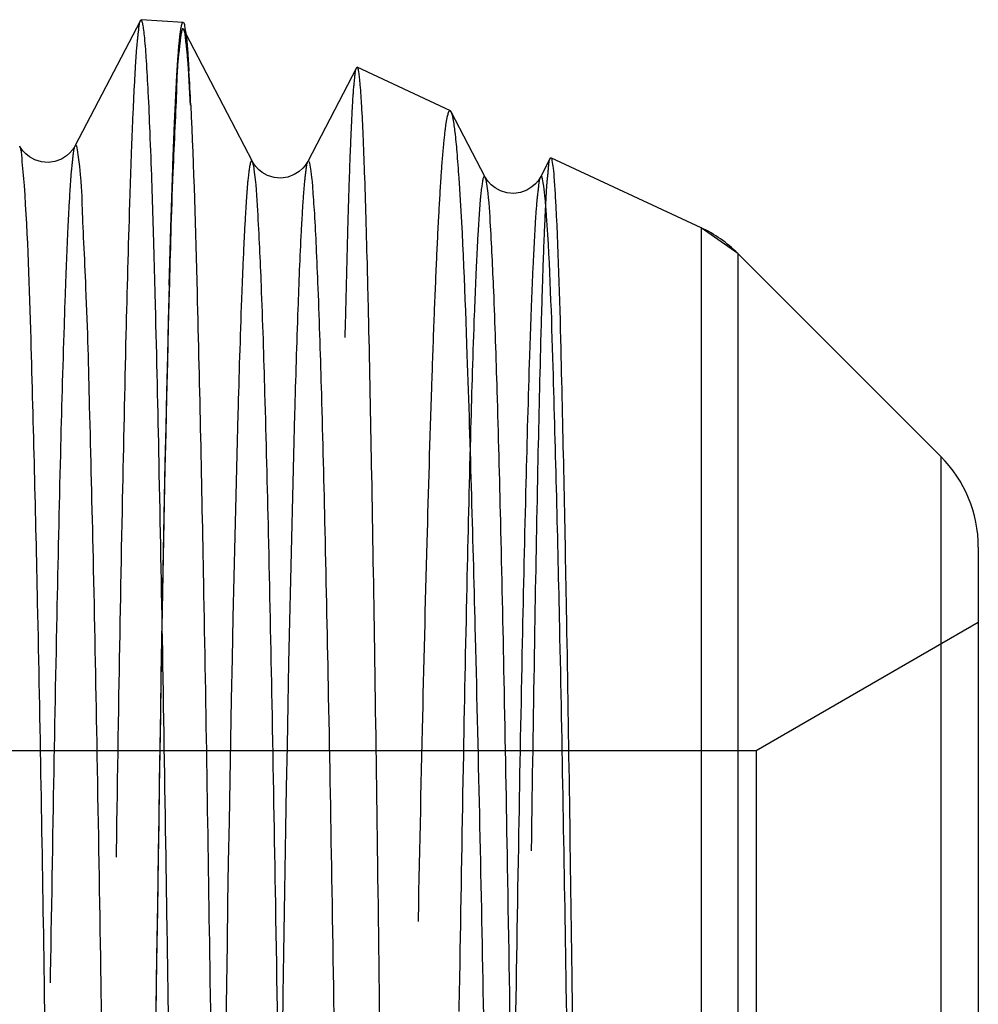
# Model space of a CAD drawing. Header units: millimetres. Extents: x 413 to 587, y 452 to 553.
# Tile 13 of 14: x 558.67 to 566.13, y 515.53 to 523.19. Entities that reach past the tile are written whole.
import ezdxf

# ---------------------------------------------------------------- set-up
doc = ezdxf.new("R2010")
doc.units = ezdxf.units.MM
doc.header["$LTSCALE"] = 65.185185
doc.linetypes.add('HIDDEN', pattern=[0.2, 0.1, -0.1])
doc.layers.add('KONST.EL_MIT_GEO', color=7, linetype='CONTINUOUS')

msp = doc.modelspace()

# ---------------------------------------------------------------- linework, layer by layer
at = {"layer": 'KONST.EL_MIT_GEO', "color": 7, "linetype": 'Continuous'}
for p, q in [((559.6066, 523.1859), (559.0971, 522.2074)), ((559.6122, 523.1911), (559.6066, 523.1859)), ((559.9392, 523.1694), (559.6122, 523.1911)), ((560.4792, 522.0869), (559.9602, 523.0837)), ((561.2896, 522.8173), (560.9093, 522.0869)), ((562.0204, 522.4821), (561.2943, 522.8207)), ((562.0272, 522.474), (562.0204, 522.4821)), ((562.2914, 521.9665), (562.0272, 522.474)), ((562.7981, 522.1137), (562.7215, 521.9665)), ((563.9734, 521.5714), (562.8029, 522.1172)), ((562.6158, 521.8649), (562.5662, 521.846)), ((564.2576, 521.3724), (563.9734, 521.5714)), ((563.9734, 521.5714), (563.9734, 465.4786)), ((565.8384, 519.7916), (564.2576, 521.3724)), ((564.2576, 521.3724), (564.2576, 465.6776)), ((565.8384, 519.7916), (565.8384, 467.2584)), ((566.131, 519.0852), (566.131, 467.9648))]:
    msp.add_line(p, q, dxfattribs=at)
at = {"layer": 'KONST.EL_MIT_GEO', "color": 8, "linetype": 'HIDDEN'}
for p, q in [((559.9602, 523.0837), (559.9444, 523.114)), ((561.2896, 522.8173), (561.2943, 522.8207)), ((562.7981, 522.1137), (562.8029, 522.1172)), ((566.131, 518.5), (564.4007, 517.501)), ((564.4007, 517.501), (525.869, 517.501)), ((564.4007, 517.501), (564.4007, 469.549))]:
    msp.add_line(p, q, dxfattribs=at)
at = {"layer": 'KONST.EL_MIT_GEO', "color": 7, "linetype": 'Continuous'}
for points in [[(559.0972, 522.2075), (559.0917, 522.1976), (559.0784, 522.1778), (559.0587, 522.1549), (559.0307, 522.1303), (558.9913, 522.1057), (558.9417, 522.0868), (558.8894, 522.079), (558.8364, 522.0835), (558.7853, 522.0998), (558.7439, 522.1227), (558.714, 522.1465), (558.6924, 522.1694), (558.6775, 522.1896), (558.6685, 522.2047), (558.6669, 522.2075)], [(560.9094, 522.087), (560.9039, 522.0771), (560.8905, 522.0572), (560.8708, 522.0343), (560.8429, 522.0097), (560.8035, 521.9852), (560.754, 521.9663), (560.7016, 521.9585), (560.6487, 521.963), (560.5976, 521.9792), (560.5562, 522.0021), (560.5263, 522.026), (560.5046, 522.0488), (560.4897, 522.069), (560.4807, 522.0841), (560.4791, 522.087)], [(562.5662, 521.846), (562.5139, 521.8381), (562.461, 521.8426), (562.4099, 521.8588), (562.3685, 521.8817), (562.3385, 521.9056), (562.3169, 521.9284), (562.3019, 521.9486), (562.2929, 521.9637), (562.2913, 521.9666)], [(562.7215, 521.9666), (562.716, 521.9568), (562.7027, 521.9369), (562.683, 521.914)], [(562.683, 521.914), (562.6551, 521.8895), (562.6158, 521.8649)]]:
    msp.add_lwpolyline(points, dxfattribs=at)
for centre, radius, start, end in [((542.1744, 521.7125), 17.8434, 2.61515, 3.46265), ((563.5512, 520.666), 0.999, 45, 65), ((565.132, 519.0852), 0.999, 0, 45)]:
    msp.add_arc(centre, radius, start, end, dxfattribs=at)
at = {"layer": 'KONST.EL_MIT_GEO', "color": 8, "linetype": 'HIDDEN'}
for points, knots in [([(559.6066, 523.1859), (559.5968, 523.167), (559.5905, 523.0993), (559.5746, 522.968), (559.5629, 522.7639), (559.5486, 522.4915), (559.535, 522.1495), (559.5149, 521.5582), (559.491, 520.6538), (559.4634, 519.377), (559.4357, 517.8537), (559.4079, 516.0987), (559.3801, 514.1285), (559.3521, 511.962), (559.3137, 508.7421), (559.2666, 504.3946), (559.2115, 498.9092), (559.1563, 493.2186), (559.1011, 487.5388), (559.0459, 482.0855), (558.9988, 477.7776), (558.9604, 474.5986), (558.9325, 472.4693), (558.9047, 470.5399), (558.8769, 468.8288), (558.8493, 467.3522), (558.8253, 466.2749), (558.8055, 465.5406), (558.7916, 465.0887), (558.7778, 464.7045), (558.7641, 464.3885), (558.7505, 464.1421), (558.7385, 463.9793), (558.7284, 463.8858), (558.7216, 463.8394), (558.7158, 463.815), (558.71, 463.799), (558.7062, 463.7987)], [0, 0, 0, 0, 0.001077, 0.003328, 0.006757, 0.011359, 0.017123, 0.024036, 0.041241, 0.06281, 0.088538, 0.118182, 0.151457, 0.188048, 0.227605, 0.314089, 0.407622, 0.504653, 0.601498, 0.694483, 0.780078, 0.819077, 0.855041, 0.887627, 0.916529, 0.941469, 0.962214, 0.970949, 0.978566, 0.985044, 0.990371, 0.994533, 0.997522, 0.998575, 0.999335, 0.999804, 1, 1, 1, 1]), ([(559.8313, 521.1259), (559.8355, 521.2843), (559.8439, 521.5808), (559.8572, 521.9944), (559.8705, 522.3462), (559.8836, 522.6343), (559.8968, 522.8604), (559.9088, 523.0184), (559.9209, 523.1171), (559.9295, 523.1554), (559.9358, 523.1695), (559.9392, 523.1693)], [0, 0, 0, 0, 0.231901, 0.434026, 0.605841, 0.746856, 0.856808, 0.935528, 0.982932, 0.995022, 1, 1, 1, 1]), ([(559.9444, 523.114), (559.9302, 523.1412), (559.8909, 522.8283), (559.8905, 522.6365), (559.8502, 521.8751), (559.8395, 521.3874), (559.8313, 521.0792)], [0, 0, 0, 0, 0.045207, 0.227591, 0.546947, 1, 1, 1, 1]), ([(559.9967, 522.5265), (559.9935, 522.5913), (559.9864, 522.7229), (559.9762, 522.8991), (559.9605, 523.0285), (559.9541, 523.0953), (559.9444, 523.114)], [0, 0, 0, 0, 0.329778, 0.669705, 0.893009, 1, 1, 1, 1]), ([(561.2045, 520.8337), (561.2108, 521.111), (561.2203, 521.4994), (561.2355, 521.9802), (561.2457, 522.2577), (561.2566, 522.4781), (561.2652, 522.6429), (561.2776, 522.7482), (561.2819, 522.8024), (561.2896, 522.8173)], [0, 0, 0, 0, 0.418826, 0.58679, 0.72656, 0.837907, 0.920634, 0.974625, 1, 1, 1, 1]), ([(560.8718, 464.0371), (560.8828, 464.0581), (560.8931, 464.1289), (560.9115, 464.2652), (560.9273, 464.4719), (560.945, 464.7454), (560.9623, 465.0867), (560.9877, 465.6737), (561.0181, 466.5689), (561.053, 467.8303), (561.0881, 469.3325), (561.1233, 471.0614), (561.1727, 473.7715), (561.2329, 477.5881), (561.3028, 482.5784), (561.373, 487.9764), (561.4434, 493.5779), (561.5139, 499.1707), (561.5843, 504.5418), (561.6445, 508.7851), (561.6937, 511.916), (561.7295, 514.0123), (561.7652, 515.9105), (561.8008, 517.5924), (561.8362, 519.0416), (561.8671, 520.0973), (561.8925, 520.8149), (561.9104, 521.2553), (561.9279, 521.6273), (561.9462, 521.9348), (561.9621, 522.1643), (561.9822, 522.3459), (561.9919, 522.4189), (562.0106, 522.4867), (562.0204, 522.4821)], [0, 0, 0, 0, 0.001212, 0.003583, 0.007117, 0.011813, 0.01766, 0.024645, 0.041965, 0.063614, 0.089393, 0.119062, 0.152343, 0.228468, 0.31491, 0.408417, 0.505455, 0.602344, 0.695399, 0.781065, 0.820088, 0.856061, 0.888637, 0.917503, 0.942377, 0.963018, 0.971687, 0.979226, 0.985616, 0.990843, 0.994896, 0.997763, 0.999448, 1, 1, 1, 1]), ([(559.0971, 522.2074), (559.0874, 522.1887), (559.0808, 522.1219), (559.065, 521.9926), (559.0531, 521.7921), (559.0387, 521.5247), (559.0251, 521.1892), (559.0049, 520.6096), (558.9807, 519.7235), (558.953, 518.4728), (558.9252, 516.9814), (558.8972, 515.2638), (558.858, 512.5711), (558.8103, 508.7806), (558.755, 503.8284), (558.6996, 498.4794), (558.644, 492.9393), (558.5885, 487.4209), (558.533, 482.1361), (558.4778, 477.2883), (558.4301, 473.6071), (558.391, 471.0197), (558.3628, 469.3887), (558.3359, 467.9986), (558.3058, 466.8286), (558.2854, 465.9814), (558.2445, 465.2456), (558.2454, 465.0582), (558.205, 464.7561), (558.1911, 464.7824)], [0, 0, 0, 0, 0.001104, 0.003397, 0.006881, 0.011552, 0.0174, 0.024409, 0.041846, 0.063695, 0.089747, 0.119749, 0.153413, 0.230397, 0.317736, 0.412071, 0.509778, 0.6071, 0.700301, 0.785801, 0.860319, 0.892548, 0.920999, 0.945398, 0.965513, 0.981151, 0.992162, 0.998448, 1, 1, 1, 1]), ([(560.4791, 522.087), (560.4654, 522.113), (560.4423, 521.9448), (560.4366, 521.855), (560.4196, 521.6148), (560.4073, 521.3451), (560.3863, 520.8323), (560.3741, 520.421), (560.3659, 520.1233)], [0, 0, 0, 0, 0.044861, 0.118716, 0.227082, 0.369783, 0.546545, 1, 1, 1, 1]), ([(562.0486, 464.581), (562.0524, 464.5828), (562.0558, 464.5988), (562.0618, 464.6251), (562.0668, 464.6716), (562.0756, 464.765), (562.0852, 464.9254), (562.0966, 465.1674), (562.1079, 465.4764), (562.1194, 465.8512), (562.1309, 466.2911), (562.1473, 467.0048), (562.1672, 468.0506), (562.1901, 469.4829), (562.2132, 471.1415), (562.2363, 473.0107), (562.2594, 475.0731), (562.2914, 478.1514), (562.3305, 482.3227), (562.3763, 487.6033), (562.4223, 493.1039), (562.4682, 498.6161), (562.5142, 503.9304), (562.5534, 508.1427), (562.5855, 511.2626), (562.6088, 513.3616), (562.632, 515.2701), (562.6552, 516.9697), (562.6783, 518.4441), (562.7014, 519.679), (562.7214, 520.5529), (562.7382, 521.1234), (562.7495, 521.4525), (562.7617, 521.7139), (562.7709, 521.909), (562.7851, 522.0329), (562.7892, 522.0965), (562.7981, 522.1137)], [0, 0, 0, 0, 0.00022, 0.000721, 0.001513, 0.002598, 0.005646, 0.009864, 0.015239, 0.021761, 0.029415, 0.038183, 0.058977, 0.083949, 0.112865, 0.145454, 0.18141, 0.220394, 0.305949, 0.398892, 0.495709, 0.592733, 0.686277, 0.772781, 0.812349, 0.848945, 0.88222, 0.911854, 0.937562, 0.959097, 0.97625, 0.983129, 0.988855, 0.993413, 0.996793, 0.998987, 1, 1, 1, 1]), ([(560.9093, 522.0868), (560.901, 522.0709), (560.8943, 522.0154), (560.8806, 521.9083), (560.8696, 521.7437), (560.8504, 521.4155), (560.8293, 520.8689), (560.8147, 520.3956), (560.8072, 520.1233)], [0, 0, 0, 0, 0.027429, 0.082843, 0.166401, 0.278, 0.584614, 1, 1, 1, 1]), ([(562.2913, 521.9666), (562.2777, 521.9926), (562.2544, 521.8249), (562.2488, 521.7353), (562.2318, 521.4957), (562.2194, 521.2266), (562.1984, 520.7151), (562.1747, 519.9235), (562.1469, 518.7788), (562.1192, 517.3926), (562.0912, 515.7754), (562.052, 513.2061), (562.0042, 509.5531), (561.949, 504.7423), (561.8935, 499.4996), (561.838, 494.0265), (561.7824, 488.5333), (561.727, 483.2312), (561.6717, 478.3236), (561.6241, 474.568), (561.5849, 471.9005), (561.557, 470.1993), (561.5292, 468.7223), (561.5015, 467.4837), (561.4774, 466.6062), (561.4572, 466.0321), (561.4436, 465.6999), (561.4293, 465.435), (561.4173, 465.2363), (561.4016, 465.1081), (561.395, 465.042), (561.3853, 465.0233)], [0, 0, 0, 0, 0.001547, 0.004096, 0.007836, 0.012762, 0.018861, 0.034517, 0.054658, 0.079089, 0.107573, 0.139838, 0.214428, 0.299991, 0.393234, 0.490575, 0.588271, 0.68257, 0.769851, 0.846764, 0.880392, 0.91036, 0.936378, 0.958199, 0.975613, 0.982613, 0.988453, 0.99312, 0.996601, 0.998893, 1, 1, 1, 1]), ([(562.7215, 521.9665), (562.7117, 521.9478), (562.7051, 521.8815), (562.6894, 521.7531), (562.6774, 521.554), (562.6631, 521.2886), (562.6494, 520.9557), (562.6292, 520.3806), (562.6051, 519.5015), (562.5773, 518.2609), (562.5495, 516.7816), (562.5215, 515.078), (562.4823, 512.4073), (562.4347, 508.648), (562.3793, 503.7367), (562.3239, 498.4322), (562.2683, 492.9383), (562.2128, 487.4662), (562.1574, 482.2261), (562.1021, 477.4192), (562.0544, 473.7699), (562.0152, 471.2039), (561.9873, 469.589), (561.9596, 468.205), (561.9318, 467.0623), (561.9082, 466.2722), (561.8872, 465.7617), (561.8749, 465.4931), (561.8579, 465.254), (561.8523, 465.1646), (561.8291, 464.9973), (561.8154, 465.0232)], [0, 0, 0, 0, 0.001108, 0.003405, 0.006894, 0.011569, 0.017421, 0.024435, 0.04188, 0.063737, 0.089797, 0.119807, 0.153478, 0.230475, 0.317824, 0.412166, 0.509876, 0.607198, 0.700394, 0.785885, 0.860392, 0.892613, 0.921055, 0.945446, 0.965551, 0.981179, 0.987265, 0.992181, 0.995914, 0.998456, 1, 1, 1, 1]), ([(559.8313, 521.1259), (559.7921, 519.6539), (559.7311, 516.0222), (559.6127, 506.8219), (559.5403, 499.0937), (559.4862, 493.525)], [0, 0, 0, 0, 0.160037, 0.394752, 1, 1, 1, 1]), ([(559.8313, 521.0792), (559.7921, 519.6089), (559.7312, 515.9826), (559.6127, 506.7979), (559.5403, 499.0836), (559.4862, 493.525)], [0, 0, 0, 0, 0.160129, 0.394823, 1, 1, 1, 1]), ([(560.817, 481.609), (560.851, 485.4493), (560.9138, 493.1447), (561.0027, 504.0928), (561.0936, 513.3274), (561.158, 518.707), (561.2045, 520.8337)], [0, 0, 0, 0, 0.293712, 0.588555, 0.837317, 1, 1, 1, 1]), ([(560.3659, 520.1233), (560.3192, 518.4318), (560.2508, 514.2088), (560.158, 506.9107), (560.0829, 499.6737), (560.0189, 493.339), (559.9701, 488.5002), (559.9213, 483.8087), (559.8726, 479.4027), (559.8241, 475.4118), (559.7823, 472.4003), (559.7479, 470.2854), (559.7234, 468.9484), (559.699, 467.7923), (559.6749, 466.8256), (559.6507, 466.0556), (559.6301, 465.5392), (559.6117, 465.229), (559.6008, 465.0733), (559.5877, 464.9716), (559.581, 464.9189), (559.5731, 464.9037)], [0, 0, 0, 0, 0.091915, 0.229418, 0.396467, 0.485044, 0.573533, 0.659327, 0.739899, 0.81288, 0.876125, 0.903502, 0.927775, 0.948763, 0.966314, 0.980299, 0.990616, 0.994375, 0.997193, 0.999066, 1, 1, 1, 1]), ([(560.8072, 520.1233), (560.7596, 518.4016), (560.6904, 514.0982), (560.5964, 506.6641), (560.5203, 499.2968), (560.4554, 492.8621), (560.4059, 487.9659), (560.3565, 483.2374), (560.3072, 478.8198), (560.2581, 474.8466), (560.2156, 471.8694), (560.1806, 469.7987), (560.1558, 468.5074), (560.1313, 467.4061), (560.1066, 466.5007), (560.0857, 465.8769), (560.0669, 465.4754), (560.0565, 465.2649), (560.04, 465.079), (560.038, 465.0089), (560.0135, 464.8842), (560.0033, 464.9035)], [0, 0, 0, 0, 0.093553, 0.233767, 0.403827, 0.493738, 0.583295, 0.669783, 0.750587, 0.823261, 0.88561, 0.912309, 0.93575, 0.955754, 0.97217, 0.984876, 0.989806, 0.993776, 0.996779, 0.998811, 1, 1, 1, 1])]:
    msp.add_open_spline(points, degree=3, knots=knots, dxfattribs=at)
at = {"layer": 'KONST.EL_MIT_GEO', "color": 7, "linetype": 'Continuous'}
for points, knots in [([(560.0611, 493.9604), (560.0425, 495.868), (560.006, 499.6059), (559.951, 505.028), (559.904, 509.3094), (559.8657, 512.4676), (559.8379, 514.5826), (559.8101, 516.4986), (559.7824, 518.1976), (559.7549, 519.6637), (559.7309, 520.7332), (559.7112, 521.4621), (559.6974, 521.9106), (559.6836, 522.292), (559.6699, 522.6057), (559.6564, 522.8502), (559.6445, 523.0118), (559.6344, 523.1046), (559.6275, 523.1507), (559.6218, 523.1749), (559.616, 523.1908), (559.6122, 523.1911)], [0, 0, 0, 0, 0.195733, 0.383542, 0.55634, 0.635045, 0.707611, 0.773355, 0.831655, 0.88196, 0.923798, 0.941415, 0.956775, 0.96984, 0.980581, 0.988975, 0.995003, 0.997126, 0.998658, 0.999603, 1, 1, 1, 1]), ([(559.9392, 523.1693), (559.9481, 523.1687), (559.9526, 523.1223), (559.9661, 523.0633), (559.9748, 522.9375), (559.9818, 522.8453), (559.9852, 522.7902)], [0, 0, 0, 0, 0.070043, 0.258509, 0.56853, 1, 1, 1, 1]), ([(561.2943, 522.8207), (561.2979, 522.819), (561.3012, 522.8041), (561.3069, 522.7793), (561.3118, 522.7359), (561.3202, 522.6485), (561.3295, 522.4984), (561.3404, 522.2721), (561.3513, 521.9831), (561.3623, 521.6324), (561.3734, 521.2207), (561.3891, 520.5523), (561.4082, 519.572), (561.4303, 518.2282), (561.4524, 516.6697), (561.4746, 514.9101), (561.4969, 512.9646), (561.5276, 510.0493), (561.5653, 506.0797), (561.6093, 501.0251), (561.6535, 495.7121), (561.6977, 490.3267), (561.7419, 485.0575), (561.7862, 480.0896), (561.83, 475.5977), (561.8742, 471.7403), (561.9157, 468.6536), (561.9603, 466.4477), (561.9891, 465.2823), (562.0142, 464.8621)], [0, 0, 0, 0, 0.000206, 0.000673, 0.001409, 0.002417, 0.005248, 0.009163, 0.014155, 0.020212, 0.027323, 0.035472, 0.054811, 0.078064, 0.105031, 0.135477, 0.169138, 0.205723, 0.286363, 0.374591, 0.467329, 0.561335, 0.653315, 0.740039, 0.818456, 0.885799, 0.939687, 0.978211, 1, 1, 1, 1]), ([(559.9992, 522.5267), (560.022, 522.0404), (560.0573, 520.8016), (560.1042, 518.5671), (560.1511, 515.6081), (560.2193, 510.4799), (560.2994, 503.0471), (560.3601, 496.8253), (560.3922, 493.525)], [0, 0, 0, 0, 0.050353, 0.128162, 0.231182, 0.356438, 0.658629, 1, 1, 1, 1]), ([(562.0882, 521.9596), (562.0837, 522.0272), (562.0748, 522.146), (562.0608, 522.3), (562.0456, 522.4033), (562.0358, 522.4573), (562.0272, 522.474)], [0, 0, 0, 0, 0.391892, 0.689049, 0.891446, 1, 1, 1, 1]), ([(558.704, 521.9006), (558.6992, 521.9715), (558.6865, 522.0718), (558.6818, 522.1789), (558.667, 522.2074)], [0, 0, 0, 0, 0.688672, 1, 1, 1, 1]), ([(559.5559, 493.5257), (559.5369, 495.4135), (559.4997, 499.115), (559.4436, 504.4844), (559.3876, 509.4224), (559.3393, 513.1781), (559.2997, 515.8215), (559.2711, 517.4896), (559.2439, 518.9122), (559.2134, 520.1102), (559.1925, 520.978), (559.1517, 521.7322), (559.1517, 521.9241), (559.1115, 522.2346), (559.0972, 522.2075)], [0, 0, 0, 0, 0.197405, 0.387053, 0.561469, 0.713782, 0.779736, 0.837997, 0.887991, 0.929227, 0.961299, 0.983894, 0.996803, 1, 1, 1, 1]), ([(561.7813, 465.2878), (561.7509, 465.7002), (561.7162, 466.848), (561.6623, 469.0237), (561.6123, 472.0737), (561.5589, 475.8883), (561.506, 480.3319), (561.4525, 485.246), (561.399, 490.4556), (561.3455, 495.7752), (561.292, 501.0154), (561.2386, 505.9898), (561.1854, 510.5214), (561.1395, 513.946), (561.1017, 516.3449), (561.0748, 517.8499), (561.0481, 519.1376), (561.0214, 520.1993), (560.9987, 520.9325), (560.9784, 521.4057), (560.9667, 521.6543), (560.9499, 521.8752), (560.9455, 521.9579), (560.9218, 522.1106), (560.9094, 522.087)], [0, 0, 0, 0, 0.021836, 0.06061, 0.114944, 0.182902, 0.262063, 0.349604, 0.442409, 0.537173, 0.630522, 0.719135, 0.799861, 0.86983, 0.899987, 0.926557, 0.949304, 0.968027, 0.98256, 0.988214, 0.992775, 0.996235, 0.998588, 1, 1, 1, 1]), ([(562.8029, 522.1172), (562.8101, 522.1139), (562.812, 522.0798), (562.8232, 522.0272), (562.8292, 521.9293), (562.8346, 521.8553), (562.8371, 521.8118)], [0, 0, 0, 0, 0.07692, 0.268167, 0.575819, 1, 1, 1, 1]), ([(560.4932, 522.026), (560.4922, 522.0332), (560.4886, 522.0536), (560.4855, 522.0748), (560.4792, 522.0868)], [0, 0, 0, 0, 0.349483, 1, 1, 1, 1]), ([(561.3852, 465.0232), (561.3721, 464.9981), (561.3486, 465.1599), (561.3435, 465.2468), (561.3265, 465.4791), (561.3144, 465.7402), (561.2938, 466.2367), (561.2705, 467.0054), (561.243, 468.1177), (561.2158, 469.4655), (561.1882, 471.0389), (561.1495, 473.5419), (561.1025, 477.1065), (561.0481, 481.8097), (560.9935, 486.9501), (560.9388, 492.3363), (560.8841, 497.7675), (560.8294, 503.0414), (560.7749, 507.9617), (560.7207, 512.3454), (560.6737, 515.5867), (560.6346, 517.791), (560.6074, 519.1151), (560.58, 520.2006), (560.5544, 521.038), (560.5266, 521.6185), (560.509, 521.9201), (560.4932, 522.026)], [0, 0, 0, 0, 0.001491, 0.003957, 0.007581, 0.012354, 0.018267, 0.033454, 0.053002, 0.076728, 0.104412, 0.135793, 0.208446, 0.291977, 0.383273, 0.478931, 0.575388, 0.669053, 0.756438, 0.834293, 0.899723, 0.926997, 0.950295, 0.9694, 0.984135, 0.994364, 1, 1, 1, 1]), ([(563.1205, 465.3985), (563.0858, 465.7828), (563.0428, 466.8348), (562.9794, 468.8118), (562.9192, 471.5604), (562.8558, 474.9939), (562.7927, 479.0055), (562.7055, 485.1369), (562.6019, 493.214), (562.4805, 502.7043), (562.3759, 510.1209), (562.2866, 515.2223), (562.2257, 518.1384), (562.1643, 520.3106), (562.119, 521.5011), (562.0882, 521.9596)], [0, 0, 0, 0, 0.020463, 0.055801, 0.104908, 0.166247, 0.237909, 0.317665, 0.491421, 0.66627, 0.820967, 0.884757, 0.936834, 0.975634, 1, 1, 1, 1]), ([(562.3043, 521.9134), (562.3033, 521.9196), (562.3, 521.9374), (562.2969, 521.9559), (562.2914, 521.9665)], [0, 0, 0, 0, 0.344812, 1, 1, 1, 1]), ([(562.7271, 521.9719), (562.7261, 521.9719), (562.7236, 521.9704), (562.7223, 521.9681), (562.7215, 521.9666)], [0, 0, 0, 0, 0.388455, 1, 1, 1, 1]), ([(562.7695, 521.6653), (562.7664, 521.71), (562.7603, 521.7848), (562.7512, 521.8865), (562.7406, 521.9346), (562.7344, 521.9718), (562.7271, 521.9719)], [0, 0, 0, 0, 0.43162, 0.741277, 0.929311, 1, 1, 1, 1]), ([(559.1147, 493.5213), (559.0812, 496.8525), (559.0324, 501.7176), (558.9633, 507.9631), (558.9133, 512.0606), (558.8631, 515.5728), (558.8153, 518.3891), (558.7654, 520.4202), (558.7312, 521.503), (558.704, 521.9006)], [0, 0, 0, 0, 0.352118, 0.514256, 0.660166, 0.785239, 0.885528, 0.957871, 1, 1, 1, 1]), ([(563.1674, 465.2408), (563.1535, 465.3567), (563.1349, 465.6713), (563.1087, 466.2632), (563.0833, 467.094), (563.0445, 468.6558), (562.9991, 471.133), (562.9469, 474.6703), (562.8945, 478.8663), (562.8416, 483.5746), (562.7887, 488.6307), (562.7357, 493.8583), (562.6827, 499.0749), (562.6297, 504.0987), (562.577, 508.7546), (562.5245, 512.8803), (562.479, 515.9195), (562.4411, 517.9799), (562.4148, 519.2138), (562.3882, 520.2236), (562.3636, 521.0009), (562.3365, 521.5379), (562.3197, 521.8162), (562.3043, 521.9134)], [0, 0, 0, 0, 0.006178, 0.016663, 0.031369, 0.050168, 0.099351, 0.162499, 0.237404, 0.321452, 0.411708, 0.505023, 0.598144, 0.687822, 0.770932, 0.844579, 0.906198, 0.931809, 0.953646, 0.971519, 0.985275, 0.994794, 1, 1, 1, 1]), ([(562.8371, 521.8118), (562.8598, 521.419), (562.8881, 520.3487), (562.9296, 518.3394), (562.9693, 515.5504), (563.0292, 510.5476), (563.0984, 503.176), (563.1509, 496.9771), (563.1789, 493.6691)], [0, 0, 0, 0, 0.041935, 0.114095, 0.214237, 0.339229, 0.64739, 1, 1, 1, 1]), ([(563.1789, 493.6691), (563.1455, 496.9592), (563.0968, 501.7629), (563.0279, 507.9277), (562.9781, 511.9689), (562.928, 515.4313), (562.8805, 518.2066), (562.8306, 520.2074), (562.7966, 521.2738), (562.7695, 521.6653)], [0, 0, 0, 0, 0.352533, 0.514703, 0.660565, 0.785544, 0.88572, 0.957956, 1, 1, 1, 1])]:
    msp.add_open_spline(points, degree=3, knots=knots, dxfattribs=at)

doc.saveas('drawing.dxf')
